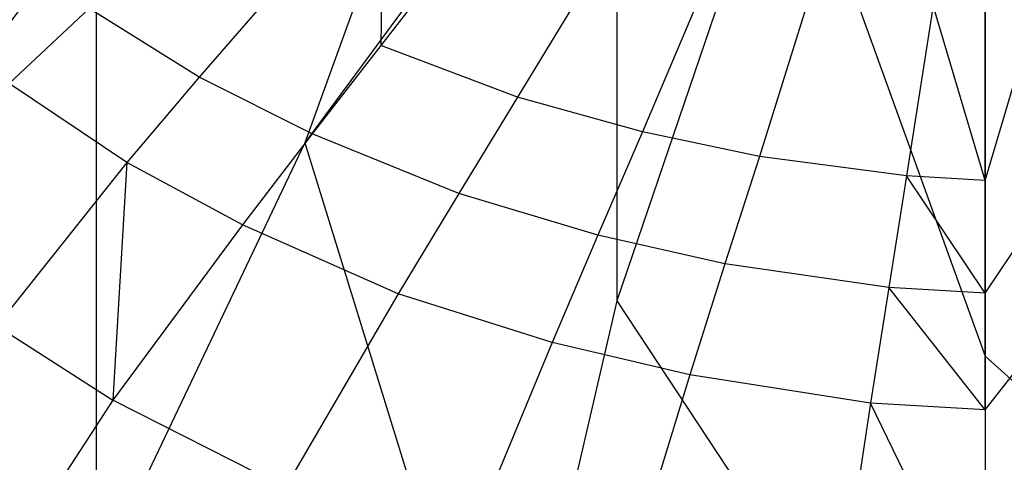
# Model space of a CAD drawing. Extents: x 0 to 0.355, y -0.385 to 0.
# Tile 9 of 32: x 0.076 to 0.18, y -0.256 to -0.209. Entities that reach past the tile are written whole.
import ezdxf

# ---------------------------------------------------------------- set-up
doc = ezdxf.new("R2010")
doc.units = 0
doc.layers.add('L0_URINAL_N_5574__0___REPLACEMT', color=7, linetype='CONTINUOUS')

msp = doc.modelspace()

# ---------------------------------------------------------------- linework, layer by layer
at = {"layer": 'L0_URINAL_N_5574__0___REPLACEMT', "color": 8}
for points, invisible_edges in [([(0.10563, -0.22232, 0.267974), (0.12668, -0.164022, 0.276709), (0.083597, -0.197343, 0.289022), (0.10563, -0.22232, 0.267974)], 13), ([(0.12668, -0.164022, 0.276709), (0.10563, -0.22232, 0.267974), (0.138604, -0.177539, 0.265318), (0.12668, -0.164022, 0.276709)], 14), ([(0.138604, -0.239008, 0.25391), (0.138604, -0.177539, 0.265318), (0.10563, -0.22232, 0.267974), (0.138604, -0.239008, 0.25391)], 13), ([(0.138604, -0.177539, 0.265318), (0.138604, -0.239008, 0.25391), (0.15645, -0.186571, 0.257707), (0.138604, -0.177539, 0.265318)], 14), ([(0.1775, -0.244868, 0.248972), (0.15645, -0.186571, 0.257707), (0.138604, -0.239008, 0.25391), (0.1775, -0.244868, 0.248972)], 13), ([(0.15645, -0.186571, 0.257707), (0.1775, -0.244868, 0.248972), (0.1775, -0.189743, 0.255035), (0.15645, -0.186571, 0.257707)], 14), ([(0.1775, -0.189743, 0.255035), (0.216396, -0.239008, 0.25391), (0.19855, -0.186571, 0.257707), (0.1775, -0.189743, 0.255035)], 14), ([(0.216396, -0.239008, 0.25391), (0.1775, -0.189743, 0.255035), (0.1775, -0.244868, 0.248972), (0.216396, -0.239008, 0.25391)], 13), ([(0.113917, -0.193213, 0.212269), (0.113675, -0.212023, 0.219176), (0.102067, -0.206648, 0.222981), (0.113917, -0.193213, 0.212269)], 14), ([(0.124886, -0.197536, 0.208977), (0.113675, -0.212023, 0.219176), (0.113917, -0.193213, 0.212269), (0.124886, -0.197536, 0.208977)], 14), ([(0.08286, -0.208128, 0.236115), (0.074411, -0.216057, 0.245648), (0.067034, -0.19474, 0.24691), (0.08286, -0.208128, 0.236115)], 14), ([(0.083597, -0.197343, 0.289022), (0.0447, -0.19752, 0.349322), (0.054809, -0.236014, 0.316883), (0.083597, -0.197343, 0.289022)], 13), ([(0.083597, -0.268647, 0.289384), (0.083597, -0.197343, 0.289022), (0.054809, -0.236014, 0.316883), (0.083597, -0.268647, 0.289384)], 13), ([(0.083597, -0.197343, 0.289022), (0.083597, -0.268647, 0.289384), (0.10563, -0.22232, 0.267974), (0.083597, -0.197343, 0.289022)], 14), ([(0.128122, -0.217485, 0.215612), (0.113675, -0.212023, 0.219176), (0.124886, -0.197536, 0.208977), (0.128122, -0.217485, 0.215612)], 14), ([(0.137678, -0.201679, 0.2064), (0.128122, -0.217485, 0.215612), (0.124886, -0.197536, 0.208977), (0.137678, -0.201679, 0.2064)], 14), ([(0.094483, -0.215374, 0.230627), (0.08286, -0.208128, 0.236115), (0.091215, -0.200499, 0.227515), (0.094483, -0.215374, 0.230627)], 14), ([(0.102067, -0.206648, 0.222981), (0.094483, -0.215374, 0.230627), (0.091215, -0.200499, 0.227515), (0.102067, -0.206648, 0.222981)], 14), ([(0.141306, -0.221174, 0.213055), (0.128122, -0.217485, 0.215612), (0.137678, -0.201679, 0.2064), (0.141306, -0.221174, 0.213055)], 14), ([(0.148453, -0.204335, 0.20476), (0.141306, -0.221174, 0.213055), (0.137678, -0.201679, 0.2064), (0.148453, -0.204335, 0.20476)], 14), ([(0.153659, -0.223781, 0.211112), (0.141306, -0.221174, 0.213055), (0.148453, -0.204335, 0.20476), (0.153659, -0.223781, 0.211112)], 14), ([(0.159128, -0.206234, 0.203486), (0.153659, -0.223781, 0.211112), (0.148453, -0.204335, 0.20476), (0.159128, -0.206234, 0.203486)], 14), ([(0.1064, -0.221361, 0.226221), (0.094483, -0.215374, 0.230627), (0.102067, -0.206648, 0.222981), (0.1064, -0.221361, 0.226221)], 14), ([(0.113675, -0.212023, 0.219176), (0.1064, -0.221361, 0.226221), (0.102067, -0.206648, 0.222981), (0.113675, -0.212023, 0.219176)], 14), ([(0.16919, -0.225808, 0.209806), (0.153659, -0.223781, 0.211112), (0.159128, -0.206234, 0.203486), (0.16919, -0.225808, 0.209806)], 14), ([(0.172015, -0.207814, 0.202796), (0.16919, -0.225808, 0.209806), (0.159128, -0.206234, 0.203486), (0.172015, -0.207814, 0.202796)], 14), ([(0.172015, -0.207814, 0.202796), (0.1775, -0.226293, 0.209512), (0.16919, -0.225808, 0.209806), (0.172015, -0.207814, 0.202796)], 13), ([(0.1775, -0.226293, 0.209512), (0.172015, -0.207814, 0.202796), (0.1775, -0.208148, 0.202592), (0.1775, -0.226293, 0.209512)], 14), ([(0.182985, -0.207814, 0.202796), (0.1775, -0.226293, 0.209512), (0.1775, -0.208148, 0.202592), (0.182985, -0.207814, 0.202796)], 13), ([(0.1775, -0.226293, 0.209512), (0.182985, -0.207814, 0.202796), (0.18581, -0.225808, 0.209806), (0.1775, -0.226293, 0.209512)], 14), ([(0.08683, -0.224397, 0.239274), (0.074411, -0.216057, 0.245648), (0.08286, -0.208128, 0.236115), (0.08683, -0.224397, 0.239274)], 14), ([(0.094483, -0.215374, 0.230627), (0.08683, -0.224397, 0.239274), (0.08286, -0.208128, 0.236115), (0.094483, -0.215374, 0.230627)], 14), ([(0.121904, -0.227683, 0.221946), (0.1064, -0.221361, 0.226221), (0.113675, -0.212023, 0.219176), (0.121904, -0.227683, 0.221946)], 14), ([(0.128122, -0.217485, 0.215612), (0.121904, -0.227683, 0.221946), (0.113675, -0.212023, 0.219176), (0.128122, -0.217485, 0.215612)], 14), ([(0.08683, -0.224397, 0.239274), (0.073099, -0.241669, 0.259063), (0.074411, -0.216057, 0.245648), (0.08683, -0.224397, 0.239274)], 14), ([(0.099055, -0.230979, 0.234325), (0.08683, -0.224397, 0.239274), (0.094483, -0.215374, 0.230627), (0.099055, -0.230979, 0.234325)], 14), ([(0.1064, -0.221361, 0.226221), (0.099055, -0.230979, 0.234325), (0.094483, -0.215374, 0.230627), (0.1064, -0.221361, 0.226221)], 14), ([(0.136586, -0.232092, 0.218611), (0.121904, -0.227683, 0.221946), (0.128122, -0.217485, 0.215612), (0.136586, -0.232092, 0.218611)], 14), ([(0.141306, -0.221174, 0.213055), (0.136586, -0.232092, 0.218611), (0.128122, -0.217485, 0.215612), (0.141306, -0.221174, 0.213055)], 14), ([(0.115501, -0.238292, 0.22909), (0.099055, -0.230979, 0.234325), (0.1064, -0.221361, 0.226221), (0.115501, -0.238292, 0.22909)], 14), ([(0.121904, -0.227683, 0.221946), (0.115501, -0.238292, 0.22909), (0.1064, -0.221361, 0.226221), (0.121904, -0.227683, 0.221946)], 14), ([(0.149997, -0.235129, 0.216303), (0.136586, -0.232092, 0.218611), (0.141306, -0.221174, 0.213055), (0.149997, -0.235129, 0.216303)], 14), ([(0.153659, -0.223781, 0.211112), (0.149997, -0.235129, 0.216303), (0.141306, -0.221174, 0.213055), (0.153659, -0.223781, 0.211112)], 14), ([(0.12668, -0.290452, 0.271008), (0.10563, -0.22232, 0.267974), (0.083597, -0.268647, 0.289384), (0.12668, -0.290452, 0.271008)], 13), ([(0.10563, -0.22232, 0.267974), (0.12668, -0.290452, 0.271008), (0.138604, -0.239008, 0.25391), (0.10563, -0.22232, 0.267974)], 14), ([(0.08683, -0.224397, 0.239274), (0.085338, -0.249516, 0.252814), (0.073099, -0.241669, 0.259063), (0.08683, -0.224397, 0.239274)], 14), ([(0.099055, -0.230979, 0.234325), (0.085338, -0.249516, 0.252814), (0.08683, -0.224397, 0.239274), (0.099055, -0.230979, 0.234325)], 14), ([(0.167335, -0.237618, 0.214559), (0.149997, -0.235129, 0.216303), (0.153659, -0.223781, 0.211112), (0.167335, -0.237618, 0.214559)], 14), ([(0.16919, -0.225808, 0.209806), (0.167335, -0.237618, 0.214559), (0.153659, -0.223781, 0.211112), (0.16919, -0.225808, 0.209806)], 14), ([(0.16919, -0.225808, 0.209806), (0.1775, -0.238212, 0.214207), (0.167335, -0.237618, 0.214559), (0.16919, -0.225808, 0.209806)], 13), ([(0.1775, -0.238212, 0.214207), (0.16919, -0.225808, 0.209806), (0.1775, -0.226293, 0.209512), (0.1775, -0.238212, 0.214207)], 14), ([(0.18581, -0.225808, 0.209806), (0.1775, -0.238212, 0.214207), (0.1775, -0.226293, 0.209512), (0.18581, -0.225808, 0.209806)], 13), ([(0.1775, -0.238212, 0.214207), (0.18581, -0.225808, 0.209806), (0.187665, -0.237618, 0.214559), (0.1775, -0.238212, 0.214207)], 14), ([(0.131763, -0.243416, 0.225017), (0.115501, -0.238292, 0.22909), (0.121904, -0.227683, 0.221946), (0.131763, -0.243416, 0.225017)], 14), ([(0.136586, -0.232092, 0.218611), (0.131763, -0.243416, 0.225017), (0.121904, -0.227683, 0.221946), (0.136586, -0.232092, 0.218611)], 14), ([(0.103579, -0.25875, 0.245904), (0.085338, -0.249516, 0.252814), (0.099055, -0.230979, 0.234325), (0.103579, -0.25875, 0.245904)], 14), ([(0.115501, -0.238292, 0.22909), (0.103579, -0.25875, 0.245904), (0.099055, -0.230979, 0.234325), (0.115501, -0.238292, 0.22909)], 14), ([(0.146307, -0.246859, 0.222433), (0.131763, -0.243416, 0.225017), (0.136586, -0.232092, 0.218611), (0.146307, -0.246859, 0.222433)], 14), ([(0.149997, -0.235129, 0.216303), (0.146307, -0.246859, 0.222433), (0.136586, -0.232092, 0.218611), (0.149997, -0.235129, 0.216303)], 14), ([(0.0447, -0.274146, 0.356054), (0.083597, -0.268647, 0.289384), (0.054809, -0.236014, 0.316883), (0.0447, -0.274146, 0.356054)], 14), ([(0.165413, -0.249847, 0.220218), (0.146307, -0.246859, 0.222433), (0.149997, -0.235129, 0.216303), (0.165413, -0.249847, 0.220218)], 14), ([(0.167335, -0.237618, 0.214559), (0.165413, -0.249847, 0.220218), (0.149997, -0.235129, 0.216303), (0.167335, -0.237618, 0.214559)], 14), ([(0.167335, -0.237618, 0.214559), (0.1775, -0.250554, 0.219794), (0.165413, -0.249847, 0.220218), (0.167335, -0.237618, 0.214559)], 13), ([(0.1775, -0.250554, 0.219794), (0.167335, -0.237618, 0.214559), (0.1775, -0.238212, 0.214207), (0.1775, -0.250554, 0.219794)], 14), ([(0.187665, -0.237618, 0.214559), (0.1775, -0.250554, 0.219794), (0.1775, -0.238212, 0.214207), (0.187665, -0.237618, 0.214559)], 13), ([(0.1775, -0.250554, 0.219794), (0.187665, -0.237618, 0.214559), (0.189587, -0.249847, 0.220218), (0.1775, -0.250554, 0.219794)], 14), ([(0.122573, -0.265613, 0.24005), (0.103579, -0.25875, 0.245904), (0.115501, -0.238292, 0.22909), (0.122573, -0.265613, 0.24005)], 14), ([(0.131763, -0.243416, 0.225017), (0.122573, -0.265613, 0.24005), (0.115501, -0.238292, 0.22909), (0.131763, -0.243416, 0.225017)], 14), ([(0.1775, -0.298109, 0.264556), (0.138604, -0.239008, 0.25391), (0.12668, -0.290452, 0.271008), (0.1775, -0.298109, 0.264556)], 13), ([(0.138604, -0.239008, 0.25391), (0.1775, -0.298109, 0.264556), (0.1775, -0.244868, 0.248972), (0.138604, -0.239008, 0.25391)], 14), ([(0.1775, -0.244868, 0.248972), (0.22832, -0.290452, 0.271008), (0.216396, -0.239008, 0.25391), (0.1775, -0.244868, 0.248972)], 14), ([(0.073099, -0.241669, 0.259063), (0.085338, -0.249516, 0.252814), (0.059465, -0.26177, 0.288428), (0.073099, -0.241669, 0.259063)], 14), ([(0.139239, -0.269955, 0.236589), (0.122573, -0.265613, 0.24005), (0.131763, -0.243416, 0.225017), (0.139239, -0.269955, 0.236589)], 14), ([(0.146307, -0.246859, 0.222433), (0.139239, -0.269955, 0.236589), (0.131763, -0.243416, 0.225017), (0.146307, -0.246859, 0.222433)], 14), ([(0.22832, -0.290452, 0.271008), (0.1775, -0.244868, 0.248972), (0.1775, -0.298109, 0.264556), (0.22832, -0.290452, 0.271008)], 13), ([(0.161714, -0.273832, 0.233636), (0.139239, -0.269955, 0.236589), (0.146307, -0.246859, 0.222433), (0.161714, -0.273832, 0.233636)], 14), ([(0.165413, -0.249847, 0.220218), (0.161714, -0.273832, 0.233636), (0.146307, -0.246859, 0.222433), (0.165413, -0.249847, 0.220218)], 14), ([(0.085338, -0.249516, 0.252814), (0.071342, -0.271059, 0.280895), (0.059465, -0.26177, 0.288428), (0.085338, -0.249516, 0.252814)], 14), ([(0.090969, -0.28274, 0.271799), (0.071342, -0.271059, 0.280895), (0.085338, -0.249516, 0.252814), (0.090969, -0.28274, 0.271799)], 14), ([(0.103579, -0.25875, 0.245904), (0.090969, -0.28274, 0.271799), (0.085338, -0.249516, 0.252814), (0.103579, -0.25875, 0.245904)], 14), ([(0.1775, -0.27482, 0.23297), (0.161714, -0.273832, 0.233636), (0.165413, -0.249847, 0.220218), (0.1775, -0.27482, 0.23297)], 14), ([(0.1775, -0.27482, 0.23297), (0.165413, -0.249847, 0.220218), (0.1775, -0.250554, 0.219794), (0.1775, -0.27482, 0.23297)], 14), ([(0.189587, -0.249847, 0.220218), (0.1775, -0.27482, 0.23297), (0.1775, -0.250554, 0.219794), (0.189587, -0.249847, 0.220218)], 14), ([(0.193286, -0.273832, 0.233636), (0.1775, -0.27482, 0.23297), (0.189587, -0.249847, 0.220218), (0.193286, -0.273832, 0.233636)], 14)]:
    msp.add_3dface(points, dxfattribs=dict(at, invisible_edges=invisible_edges))

doc.saveas('drawing.dxf')
